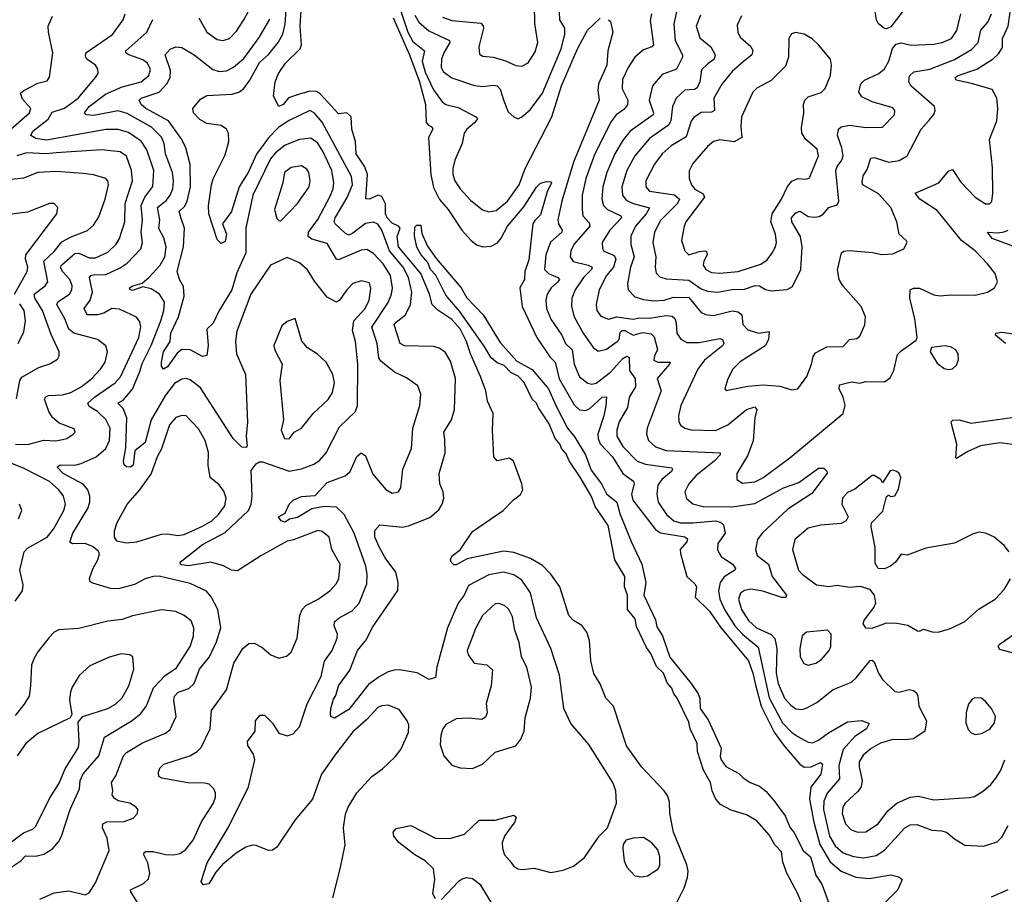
# Model space of a CAD drawing. Extents: x 1550320 to 1685906, y 509093 to 640511.
# Tile 105 of 256: x 1606667 to 1611446, y 560893 to 565136. Entities that reach past the tile are written whole.
import ezdxf

# ---------------------------------------------------------------- set-up
doc = ezdxf.new("R2010")
doc.units = 0

msp = doc.modelspace()

# ---------------------------------------------------------------- linework, layer by layer
at = {"layer": '0CON20XD'}
for points in [[(1611212.2, 564842.2), (1611207.8, 564855), (1611221.9, 564865), (1611313.3, 564896.7), (1611393.1, 564946.9), (1611419, 564971), (1611438, 565002), (1611437.3, 565045), (1611465.5, 565104.5), (1611486.6, 565255)], [(1609853.2, 560846.8), (1609892.9, 560925), (1609909.2, 560975), (1609912, 561005), (1609905, 561035.7), (1609841, 561195), (1609822.5, 561285), (1609821.8, 561341.8), (1609811.5, 561371.5), (1609795.7, 561395), (1609685, 561510.6), (1609613, 561613), (1609549.2, 561805), (1609512.5, 561845), (1609484.6, 561914.6), (1609454, 561964), (1609439.5, 562025), (1609433.3, 562125), (1609420, 562165), (1609395, 562197.5), (1609355, 562221.9), (1609332.2, 562245), (1609289.2, 562385), (1609245.7, 562445.7), (1609205, 562487.5), (1609147.3, 562522.7), (1609065, 562552), (1609015, 562557.4), (1608838.8, 562521.2), (1608785, 562490.6), (1608775, 562490.8), (1608760.8, 562505), (1608758, 562515), (1608765, 562533.3), (1608805.6, 562564.4), (1608865, 562653.8), (1609013.3, 562755), (1609063.3, 562806.7), (1609097.6, 562832.4), (1609109.4, 562855), (1609104.5, 562885), (1609064.2, 562995), (1609045, 563008.6), (1608985, 562995.8), (1608968.6, 563015), (1608961.5, 563145), (1608965.4, 563225), (1608937.3, 563285), (1608929.7, 563335), (1608904.2, 563405), (1608854.8, 563515.2), (1608836.2, 563575), (1608805, 563636.2), (1608765, 563682), (1608697.2, 563727.2), (1608668.8, 563755), (1608657.1, 563805), (1608614.3, 563905), (1608506.6, 564035), (1608499.3, 564085), (1608514.3, 564125), (1608506, 564135), (1608475, 564148.6), (1608450.4, 564175), (1608442.9, 564195), (1608442.6, 564242.6), (1608425, 564278.1), (1608405, 564285.6), (1608365.3, 564264.7), (1608346.9, 564266.9), (1608355.2, 564385), (1608342.6, 564422.6), (1608300.8, 564485), (1608297.1, 564545), (1608278.8, 564605), (1608276.2, 564665), (1608255, 564683.8), (1608215, 564678.8), (1608126.1, 564776.1), (1608107.9, 564787.9), (1608075, 564789.8), (1608025.6, 564775.6), (1607972.4, 564757.6), (1607945.5, 564725), (1607925, 564714.3), (1607898.8, 564765), (1607907.1, 564835), (1607923.3, 564875), (1607957.1, 564925), (1608028.2, 564995), (1608035.3, 565015), (1608028.1, 565105), (1608035.3, 565205)], [(1608719, 565149), (1608765, 565132.9), (1608905, 565120), (1608916.8, 565106.8), (1608918.2, 565095), (1608895.5, 565005), (1608899.7, 564969.7), (1608915, 564960), (1608965, 564954.6), (1609025, 564936.9), (1609075, 564913.5), (1609105, 564910.6), (1609135, 564927.5), (1609169.3, 564980.7), (1609182.7, 565025), (1609167.6, 565117.6), (1609166.8, 565205)], [(1610966.7, 565193.3), (1610895, 565102), (1610875, 565092), (1610865, 565093.3), (1610835, 565116.7), (1610825.8, 565135.8), (1610814.2, 565204.2)], [(1606585, 564571.3), (1606715.5, 564685), (1606721.4, 564705), (1606680.3, 564750.3), (1606670.8, 564779.2), (1606686.8, 564793.2), (1606755, 564827.5), (1606800.7, 564839.3), (1606812.3, 564857.7), (1606828.1, 564975), (1606806.5, 565075), (1606805.6, 565104.4), (1606827.1, 565152.9)], [(1606765, 560870), (1606835, 560900), (1606905, 560909.1), (1606985, 560890), (1607005, 560900), (1607035, 560948.8), (1607100.8, 561105), (1607092.3, 561165), (1607069.5, 561215), (1607070.8, 561235), (1607090, 561245), (1607175, 561245.6), (1607217.6, 561262.4), (1607238.8, 561285), (1607240, 561305), (1607233.3, 561315), (1607202.5, 561335), (1607145, 561346), (1607125, 561358.8), (1607116.2, 561375), (1607120, 561395), (1607112.5, 561435), (1607133.1, 561466.9), (1607171.5, 561565), (1607185, 561581.1), (1607262.6, 561627.4), (1607375, 561674.6), (1607397, 561693), (1607426.8, 561755), (1607414.7, 561835), (1607418.2, 561855), (1607436.6, 561873.4), (1607488.5, 561891.5), (1607514, 561916), (1607540.6, 561985), (1607588.6, 562045), (1607622.1, 562117.9), (1607644.1, 562185), (1607628.9, 562275), (1607595.9, 562335.9), (1607573.6, 562363.6), (1607495, 562400.3), (1607385, 562427.5), (1607345, 562435.7), (1607315, 562434.7), (1607276.7, 562423.3), (1607225, 562395.3), (1607144.5, 562374.5), (1607107.3, 562377.3), (1607022.5, 562402.5), (1607009.5, 562409.5), (1607005.5, 562425), (1607023.3, 562475), (1607046.7, 562515), (1607054.2, 562545), (1607048.9, 562558.9), (1607020.2, 562580.2), (1606985, 562594.5), (1606923.4, 562593.4), (1606910.9, 562600.9), (1606924.7, 562645), (1606998.4, 562765), (1607008.1, 562795), (1607007.6, 562825), (1606997.6, 562855), (1606975, 562882.7), (1606878.9, 562935), (1606849.4, 562965), (1606864.1, 562975.9), (1606935, 562975.3), (1606965, 562983.3), (1607039.2, 563015), (1607085, 563055.4), (1607102.4, 563095), (1607105.8, 563155), (1607085.9, 563195.9), (1607045, 563236.1), (1607005, 563259.3), (1606998, 563275), (1607029.7, 563305), (1607131.3, 563375), (1607157, 563403), (1607246.1, 563595), (1607255.3, 563645.3), (1607250, 563670), (1607233.7, 563693.7), (1607152.4, 563732.4), (1607115, 563734.7), (1607075, 563712.6), (1607045.6, 563704.4), (1606994.4, 563705), (1606979.6, 563735), (1607008.8, 563775), (1607020, 563815), (1607005.4, 563885), (1607011.9, 563895), (1607025, 563898.9), (1607085, 563900.7), (1607155, 563931.9), (1607188.5, 563955), (1607254.6, 564025), (1607262.8, 564055), (1607256.5, 564105), (1607263.1, 564165), (1607257.6, 564235), (1607273.9, 564275), (1607313.1, 564326.9), (1607317.5, 564405), (1607283.6, 564505), (1607256.2, 564546.2), (1607195, 564589.2), (1607145, 564603.3), (1607085, 564603.4), (1606797.5, 564552.5), (1606745, 564559.5), (1606720.8, 564575), (1606730.5, 564595), (1606805, 564654), (1606825, 564687.6), (1606885, 564707.7), (1606951.1, 564755), (1607035.5, 564855), (1607047.5, 564875), (1607046.9, 564896.9), (1607034.4, 564915), (1606993.6, 564945), (1606986.9, 564956.9), (1606988.2, 564975), (1607117.1, 565065), (1607169.1, 565135), (1607179.5, 565165)], [(1608685, 560871.2), (1608672, 560895), (1608682.5, 560965), (1608675, 561016.7), (1608635.6, 561055.6), (1608585, 561084), (1608508, 561145), (1608484, 561175), (1608480, 561195), (1608495, 561212.5), (1608565, 561226.2), (1608685, 561165.6), (1608755, 561163.5), (1608826.2, 561185), (1608896.8, 561253.2), (1608975, 561252.1), (1609065, 561277.5), (1609076.7, 561266.7), (1609070.6, 561245), (1609022.2, 561177.8), (1609009.2, 561145), (1609010, 561115), (1609020, 561085), (1609045, 561056.2), (1609065, 561030), (1609085, 561017.1), (1609106.9, 561013.1), (1609165, 561020), (1609245, 560998.6), (1609305, 561009.4), (1609355, 561030), (1609408.6, 561071.4), (1609479.2, 561175), (1609520.8, 561215), (1609563.5, 561335), (1609560.5, 561395), (1609546.7, 561435), (1609429.1, 561619.1), (1609341.9, 561721.9), (1609309.2, 561795), (1609286.8, 561956.8), (1609245.2, 562085.2), (1609175.3, 562235), (1609146.5, 562355), (1609105, 562417.3), (1609065, 562443.3), (1609015, 562455.3), (1608945, 562443.3), (1608845, 562391.5), (1608825.3, 562345), (1608795, 562305.6), (1608743.5, 562185), (1608692.3, 561995), (1608685, 561944), (1608655, 561935.6), (1608597.1, 561967.1), (1608511.3, 561981.3), (1608485, 561981.1), (1608455, 561972), (1608411.4, 561948.6), (1608359.7, 561910.3), (1608265, 561790), (1608195, 561746.7), (1608177.5, 561755), (1608176.4, 561766.4), (1608177.5, 561795), (1608191.1, 561838.9), (1608202.4, 561857.6), (1608215.4, 561905), (1608269.2, 561980.8), (1608306.4, 562075), (1608350.5, 562129.5), (1608378.8, 562185), (1608503.2, 562366.8), (1608503.9, 562406.1), (1608492.2, 562455), (1608440.8, 562525), (1608413.3, 562575), (1608391.2, 562625), (1608391.7, 562658.3), (1608415, 562685.6), (1608524.7, 562674.7), (1608555, 562680.6), (1608658.4, 562721.6), (1608701.4, 562758.6), (1608718.6, 562785), (1608725.7, 562815), (1608721.9, 562845), (1608706.5, 562885), (1608703.6, 562935), (1608732.9, 563035), (1608731.1, 563101.1), (1608725.5, 563135), (1608763.5, 563195), (1608777.9, 563245), (1608782.8, 563395), (1608759, 563479), (1608733.1, 563523.1), (1608703, 563543), (1608675, 563550.9), (1608535, 563553.8), (1608514.5, 563565), (1608485.4, 563655), (1608495, 563669.2), (1608540.3, 563705), (1608564.2, 563755), (1608570.7, 563815), (1608554.8, 563885), (1608528, 563935), (1608461.6, 564015), (1608424.5, 564114.5), (1608405, 564143.8), (1608383.9, 564153.9), (1608345, 564147.1), (1608285, 564100), (1608265, 564091.4), (1608248.6, 564098.6), (1608198.4, 564145), (1608194.3, 564155), (1608199.2, 564175), (1608257.1, 564272.9), (1608283.2, 564335), (1608278.5, 564375), (1608135, 564639.2), (1608096.4, 564685), (1608075, 564695.2), (1607975, 564646.8), (1607925, 564614.7), (1607875, 564563.7), (1607816.9, 564483.1), (1607777, 564395), (1607732.5, 564325), (1607695.3, 564205), (1607650.9, 564145), (1607670.4, 564095), (1607665, 564060), (1607645, 564050), (1607625, 564070), (1607585.5, 564194.5), (1607583.1, 564233.1), (1607597.8, 564335), (1607605.5, 564364.5), (1607665, 564480), (1607681.6, 564545), (1607680.7, 564585), (1607670.5, 564605), (1607645, 564623.6), (1607575, 564632.7), (1607541.7, 564651.7), (1607510.8, 564685), (1607507.5, 564705), (1607545, 564750.8), (1607575, 564768.9), (1607698.8, 564775), (1607734, 564786), (1607755, 564801.8), (1607785, 564842.9), (1607831.8, 564928.2), (1607875, 564967.8), (1607921.2, 565025), (1607943.7, 565066.3), (1607955.8, 565114.2), (1607960.5, 565185)], [(1607536, 565146), (1607575.6, 565075), (1607625, 565040), (1607655, 565034.6), (1607685.2, 565044.8), (1607719.3, 565080.7), (1607754.4, 565135.6), (1607776, 565175)], [(1608517.2, 565177.2), (1608552, 565075), (1608575, 565030), (1608631.4, 564985), (1608620.3, 564935), (1608635, 564881.6), (1608676, 564796), (1608718.4, 564738.4), (1608735.3, 564725.3), (1608795, 564710.6), (1608880.8, 564665), (1608889.4, 564655), (1608875.6, 564635), (1608836.9, 564605), (1608824.5, 564585), (1608815.5, 564535), (1608779.6, 564455), (1608769.2, 564415), (1608768.9, 564385), (1608778.8, 564355), (1608805.4, 564315), (1608855, 564260), (1608913.1, 564213.1), (1608945, 564203.5), (1608979.8, 564210.2), (1609034.8, 564255.2), (1609092.3, 564335), (1609120.5, 564415), (1609250.8, 564665), (1609296.8, 564815), (1609374.4, 564995.6), (1609423.8, 565085), (1609485, 565143.3)], [(1608585, 565158.2), (1608605, 565123.8), (1608652.7, 565082.7), (1608753.9, 565035), (1608754.7, 565025), (1608725.3, 564975), (1608715.3, 564945), (1608712.8, 564905), (1608725, 564882.7), (1608765, 564854.1), (1608875, 564816.2), (1608915, 564811.5), (1608965, 564819.1), (1608985, 564815.4), (1608999, 564799), (1609017.6, 564742.4), (1609038.8, 564688.8), (1609065, 564664.3), (1609085, 564655.8), (1609105, 564664.4), (1609145, 564698.9), (1609205, 564780.5), (1609294.8, 564995.2), (1609313.9, 565063.9), (1609312.5, 565095), (1609289.7, 565135), (1609287.2, 565175)], [(1609733.3, 565165), (1609727.9, 565132.1), (1609744.4, 565015), (1609735, 565004.4), (1609695, 564990.6), (1609653.3, 564955), (1609620, 564905), (1609593.2, 564846.8), (1609591.5, 564801.5), (1609618.9, 564745), (1609617, 564723), (1609599.4, 564700.6), (1609563.2, 564675), (1609537.6, 564642.4), (1609459.5, 564485), (1609415.7, 564365), (1609397.8, 564285), (1609396.7, 564215), (1609401.2, 564185), (1609431, 564151), (1609434, 564135), (1609357.1, 564045), (1609342.7, 564015), (1609338.8, 563985), (1609353, 563963), (1609427.1, 563945), (1609445.3, 563935), (1609443.3, 563925), (1609403.3, 563885), (1609363.5, 563825), (1609347.6, 563785), (1609345.3, 563745), (1609358.4, 563695), (1609402.8, 563615), (1609451.5, 563545), (1609475, 563528.5), (1609515, 563537.7), (1609567.3, 563575), (1609576.7, 563585), (1609582.2, 563617.8), (1609592.3, 563627.7), (1609605, 563628.8), (1609645, 563605.9), (1609678.9, 563615), (1609695, 563618.4), (1609732, 563612), (1609747.4, 563597.4), (1609763.8, 563536.2), (1609747.8, 563505), (1609745.6, 563485), (1609765.3, 563475.3), (1609824.1, 563474.1), (1609822.1, 563465), (1609762.2, 563395), (1609780.4, 563335), (1609712.3, 563155), (1609709.2, 563125), (1609718.8, 563095), (1609753.2, 563063.2), (1609805, 563046.8), (1610068, 563035), (1610067.8, 563025), (1610038.2, 562995), (1609950.4, 562925), (1609915.5, 562885), (1609896.4, 562845), (1609903.5, 562813.5), (1609935, 562787.9), (1609985, 562774.8), (1610125, 562772), (1610235, 562789.2), (1610374.6, 562865.4), (1610448.9, 562891.1), (1610545, 562959.6), (1610570, 562960), (1610585, 562946), (1610586.4, 562936.4), (1610511.9, 562838.1), (1610395, 562761.8), (1610271.2, 562645), (1610248.9, 562615), (1610239.1, 562565), (1610247, 562537), (1610302.2, 562495), (1610318.9, 562435), (1610390, 562345), (1610386.6, 562333.4), (1610366.4, 562333.6), (1610275, 562363.2), (1610216.4, 562373.6), (1610185, 562367.3), (1610166.6, 562353.4), (1610156.6, 562325), (1610171.2, 562275), (1610205, 562220.9), (1610244, 562186), (1610314, 562154), (1610333.4, 562133.4), (1610342.6, 562085), (1610338.6, 561965), (1610349.3, 561915), (1610379.3, 561845), (1610409.9, 561809.9), (1610435, 561792.9), (1610465, 561789.6), (1610485, 561796.4), (1610537.1, 561822.9), (1610615, 561886.2), (1610705, 561922.7), (1610727.6, 561942.4), (1610795, 562028), (1610805, 562028.8), (1610815, 562020), (1610836.2, 561965), (1610855, 561934.4), (1610915, 561876.7), (1610935, 561873.9), (1610985, 561886.5), (1611005, 561882.1), (1611020.6, 561870.6), (1611027.5, 561855), (1611031.1, 561805), (1611069.4, 561735), (1611060.8, 561685), (1611005, 561647.5), (1610965, 561642.1), (1610905, 561644.5), (1610845, 561626.9), (1610800.2, 561599.8), (1610761.3, 561568.7), (1610742.5, 561535), (1610741.3, 561511.3), (1610755.9, 561445), (1610751.3, 561415), (1610735, 561390.9), (1610673.8, 561335), (1610663.1, 561315), (1610658.8, 561285), (1610675.5, 561235), (1610702.9, 561205), (1610735, 561193.6), (1610775, 561196.5), (1610834.5, 561235), (1610881.8, 561298.2), (1610924.7, 561335.3), (1610990, 561365), (1611029.2, 561369.2), (1611105, 561350.7), (1611277.6, 561362.4), (1611301.9, 561368.1), (1611345, 561395.7), (1611380.6, 561425), (1611405, 561455.6), (1611428.2, 561491.8), (1611449.1, 561545)], [(1609855, 565175.7), (1609841.7, 565115), (1609848.8, 565035), (1609884.6, 564965), (1609884.5, 564955), (1609855, 564895.4), (1609785, 564870.9), (1609738.2, 564815), (1609722.2, 564745), (1609744.1, 564685), (1609741.8, 564675), (1609630.7, 564595), (1609596.2, 564553.8), (1609556.2, 564485), (1609516.6, 564395), (1609497.1, 564325), (1609493.6, 564265), (1609500.4, 564235), (1609520.5, 564215), (1609585.4, 564185), (1609588.9, 564175), (1609532.4, 564115), (1609494.7, 564055), (1609496, 564026), (1609503.3, 564013.3), (1609552.2, 563992.2), (1609561.3, 563975), (1609549, 563935), (1609515.9, 563895), (1609480, 563825), (1609465.4, 563755), (1609468.2, 563725), (1609488.1, 563698.1), (1609525, 563683.2), (1609565, 563694.8), (1609645, 563682.8), (1609675, 563690.5), (1609725, 563688.8), (1609805, 563701), (1609835, 563697.5), (1609846.5, 563686.5), (1609853.2, 563665), (1609857.5, 563615), (1609876.4, 563586.4), (1609905, 563569.7), (1609965, 563569.5), (1610065, 563588.9), (1610077.8, 563585), (1610084.5, 563565), (1610080, 563555), (1609991.8, 563485), (1609959, 563441), (1609875.9, 563265), (1609864.6, 563214.6), (1609866.2, 563186.2), (1609875, 563168.6), (1609895, 563154.6), (1609926.5, 563146.5), (1610045, 563143.2), (1610105, 563170.4), (1610195, 563245.3), (1610235, 563258.2), (1610244.5, 563245), (1610235.7, 563204.3), (1610226.9, 563093.1), (1610200.5, 563019.5), (1610148.6, 562935), (1610148, 562905), (1610175, 562887.8), (1610235, 562894.6), (1610275, 562913.9), (1610405, 563010.4), (1610664.2, 563225), (1610673.9, 563266.1), (1610664.3, 563305), (1610644.4, 563345), (1610646.7, 563365), (1610705, 563379.6), (1610745, 563373.5), (1610775, 563381.1), (1610865, 563380), (1610891.7, 563398.3), (1610910, 563435), (1610928.8, 563511.2), (1610945, 563530), (1611018, 563582), (1611023.8, 563595), (1611012.3, 563685), (1610987.8, 563785), (1610988.8, 563825), (1611005, 563834.2), (1611035, 563833.1), (1611105, 563801.4), (1611135, 563795.7), (1611185, 563801.5), (1611305, 563799.4), (1611365, 563814.3), (1611398.8, 563835), (1611412.9, 563865), (1611401.9, 563905), (1611365, 563951.4), (1611305.6, 564015), (1611238.6, 564065), (1611119.9, 564209.9), (1611036.9, 564265), (1611014, 564295), (1611128.6, 564345), (1611175, 564401.9), (1611195, 564410), (1611235, 564347.8), (1611305, 564274.5), (1611355, 564242.2), (1611375, 564242.5), (1611385.4, 564254.6), (1611390.9, 564295), (1611388.7, 564418.7), (1611374.6, 564555), (1611409.4, 564645), (1611415.8, 564705), (1611410, 564755), (1611386.8, 564796.8), (1611287.4, 564827.4), (1611212.2, 564842.2)], [(1609971.7, 565158.3), (1609951.1, 565105), (1609969, 565049), (1610021.2, 565005), (1610042.3, 564965), (1610038.8, 564945), (1610007.7, 564922.3), (1609976.3, 564893.7), (1609968.1, 564835), (1609954.8, 564805.2), (1609942.4, 564797.6), (1609895, 564794.6), (1609853.1, 564755), (1609836.5, 564715), (1609827.7, 564645), (1609817.1, 564625), (1609725, 564559.4), (1609653.5, 564475), (1609614.8, 564405), (1609589.8, 564325), (1609593.2, 564285), (1609611.4, 564261.4), (1609644.3, 564244.3), (1609724.2, 564224.2), (1609708.8, 564195), (1609655.8, 564135), (1609633.5, 564086.5), (1609634.1, 564045), (1609650.5, 563985), (1609632.7, 563935), (1609617.3, 563855), (1609620, 563825), (1609652.3, 563792.3), (1609695, 563778.2), (1609745, 563772.6), (1609795, 563775.7), (1609840.7, 563789.3), (1609915, 563788.8), (1609975, 563715.5), (1609995.3, 563705.3), (1610035, 563701.8), (1610125, 563723.4), (1610155, 563718.9), (1610172.1, 563705), (1610177.4, 563657.4), (1610200.8, 563630.8), (1610255, 563615.9), (1610305, 563623.8), (1610301.7, 563585), (1610286.2, 563553.8), (1610165, 563476.9), (1610129.5, 563440.5), (1610104.2, 563394.2), (1610090, 563345), (1610097, 563337), (1610202.2, 563357.8), (1610275.7, 563364.3), (1610357.5, 563357.5), (1610415, 563340.8), (1610444.3, 563345.7), (1610487.9, 563405), (1610511.3, 563465), (1610518.1, 563501.9), (1610530, 563520), (1610585, 563549.1), (1610665, 563550), (1610695.5, 563584.5)], [(1610170, 565155), (1610150.3, 565109.7), (1610153.3, 565075), (1610165, 565051.4), (1610216.6, 565006.6), (1610225.3, 564985), (1610220.8, 564965), (1610179, 564931), (1610126.2, 564885), (1610075, 564823.3), (1610036.8, 564755), (1610039.1, 564695), (1610025, 564687.5), (1609974.8, 564685.2), (1609938.8, 564661.2), (1609926.6, 564643.4), (1609902.3, 564567.7), (1609830, 564525), (1609785, 564485.4), (1609748.7, 564435), (1609706.6, 564355), (1609706.2, 564325), (1609724.4, 564305), (1609845, 564285.9), (1609870.3, 564265), (1609860.3, 564245), (1609777.8, 564162.2), (1609748.1, 564105), (1609740.6, 564055), (1609754.7, 563985), (1609751.2, 563935), (1609756.5, 563906.5), (1609775, 563887.9), (1609805, 563879.1), (1609915, 563872), (1609975, 563831.1), (1610005, 563818.9), (1610055, 563814.8)], [(1610055, 563814.8), (1610125, 563826.6), (1610185, 563829.1), (1610236.9, 563846.9), (1610258, 563845), (1610287.4, 563827.4), (1610315, 563821.1), (1610393, 563827), (1610417.6, 563842.4), (1610458.5, 563925), (1610465.3, 564034.7), (1610457.5, 564085), (1610415.3, 564155), (1610412.8, 564175), (1610435, 564199.6), (1610455, 564207.5), (1610495, 564182), (1610525, 564177.7), (1610547.9, 564182.1), (1610567.5, 564192.5), (1610595, 564225.6), (1610635, 564238.6), (1610643.5, 564255), (1610628.9, 564405), (1610635, 564423.6), (1610658.5, 564455), (1610664, 564475), (1610657.5, 564515), (1610636.5, 564575), (1610641.4, 564605), (1610655, 564615.9), (1610695, 564624.7), (1610775, 564612.7), (1610855, 564614), (1610913.1, 564675), (1610915.6, 564695), (1610905, 564708.1), (1610805, 564736.9), (1610755, 564762.7), (1610741.1, 564785), (1610749.6, 564825), (1610768, 564842), (1610836.9, 564875), (1610865, 564897.8), (1610885.6, 564935.6), (1610904, 564996), (1610922.3, 565017.7), (1610945, 565023.8), (1610995, 565013.1), (1611105, 565017.5), (1611145, 565026.1), (1611190.6, 565045), (1611215.8, 565084.2), (1611235.4, 565165)], [(1610695.5, 563584.5), (1610730.3, 563589.7), (1610745, 563600.8), (1610770, 563655), (1610772.9, 563695), (1610751.4, 563745), (1610661.9, 563845), (1610644.5, 563875), (1610637.5, 563922.5), (1610655.6, 564004.4), (1610666.7, 564013.3), (1610693.1, 564016.9), (1610807.4, 564007.4), (1610852.7, 563997.3), (1610905, 563999.5), (1610959.2, 564025), (1610974.3, 564055), (1610970.8, 564065), (1610936.3, 564096.3), (1610925.5, 564155), (1610895.4, 564225), (1610835, 564290.9), (1610760, 564335), (1610756.2, 564346.2), (1610761.9, 564378.1), (1610781.1, 564408.9), (1610798.8, 564465), (1610815, 564467.1), (1610885.5, 564445.5), (1610936.6, 564453.4), (1610974.7, 564475.3), (1611042.9, 564605), (1611081.8, 564648.2), (1611104.4, 564675.6), (1611110.8, 564695), (1611108, 564715), (1610993.1, 564815), (1610982.9, 564835), (1610986.8, 564863.2), (1611007.4, 564882.6), (1611085, 564896.5), (1611205, 564942.4), (1611287.8, 564992.2), (1611319.1, 565025), (1611331.9, 565085), (1611366, 565125), (1611384.7, 565165)], [(1607263.6, 560815), (1607206.9, 560905), (1607205.8, 560915), (1607268.8, 560945), (1607292.1, 560967.9), (1607299.4, 560995), (1607288.5, 561045), (1607270, 561085), (1607271.2, 561095), (1607280, 561100), (1607315, 561100.5), (1607375, 561085.5), (1607415, 561083.9), (1607445, 561090.4), (1607471.3, 561108.7), (1607509.1, 561155), (1607549.5, 561245), (1607607.5, 561335), (1607617.8, 561365), (1607617.1, 561385), (1607609.2, 561405), (1607586.9, 561426.9), (1607565, 561432.5), (1607483.4, 561433.4), (1607356.6, 561456.6), (1607343.3, 561465), (1607340.4, 561485), (1607347.9, 561505), (1607366.9, 561525), (1607492.5, 561565), (1607529.4, 561585), (1607547.9, 561605), (1607591.8, 561695), (1607598.9, 561785), (1607671.1, 561885), (1607706.9, 562015), (1607751.1, 562085), (1607780.2, 562109.8), (1607805, 562111.9), (1607842.1, 562092.1), (1607885.8, 562055), (1607925, 562038.5), (1607962.4, 562047.6), (1607985, 562067.1), (1608013.6, 562135), (1608027.7, 562245), (1608037.9, 562275), (1608055.8, 562294.2), (1608115.8, 562325), (1608172.5, 562365), (1608205, 562400.8), (1608216.4, 562425), (1608222.7, 562495), (1608181.5, 562565), (1608170, 562625), (1608135, 562653.3), (1608115, 562657.5), (1607996.9, 562613.1), (1607965, 562606.7), (1607837.5, 562535), (1607725, 562462.9), (1607695, 562465.6), (1607656.3, 562486.3), (1607595, 562504.8), (1607487.3, 562487.3), (1607455, 562491.2), (1607447.5, 562495), (1607446, 562505), (1607555, 562589.5), (1607665, 562648), (1607777.8, 562755), (1607790.6, 562785), (1607796.4, 562825), (1607791.1, 562948.9), (1607815, 562981.2), (1607829.2, 562990.8), (1607845, 562991.9), (1607975, 562946.1), (1608035, 562957.1), (1608095, 562979.3), (1608122.4, 562997.6), (1608155.4, 563035), (1608219.5, 563160.5), (1608297.8, 563235), (1608307.3, 563265), (1608307.8, 563465), (1608296.8, 563575), (1608282.5, 563627.5), (1608289.6, 563675), (1608344.7, 563735), (1608364.1, 563775), (1608371.8, 563831.8), (1608365, 563859.2), (1608325, 563868.9), (1608285, 563856.4), (1608254.4, 563825), (1608220, 563775), (1608205, 563765.8), (1608160, 563790), (1608097.9, 563867.9), (1608065, 563921.9), (1608025, 563956.7), (1607965, 563982.9), (1607884.1, 563945.9), (1607789.7, 563805), (1607720.4, 563625), (1607714.5, 563575), (1607720, 563515), (1607763.6, 563415), (1607773.7, 563183.7), (1607766.7, 563115), (1607772, 563068), (1607765, 563060), (1607745, 563062.5), (1607703.3, 563105), (1607545, 563350.4), (1607495, 563389.6), (1607475, 563395.4), (1607455, 563392.9), (1607419.3, 563370.7), (1607375, 563313.8), (1607305.7, 563194.3), (1607275.5, 563084.5), (1607225.8, 563044.2), (1607218.6, 562975), (1607205, 562965.8), (1607186.1, 562966.1), (1607175, 562976.7), (1607170.5, 562995), (1607181.7, 563058.3), (1607186.5, 563205), (1607170.1, 563250.1), (1607143.1, 563275), (1607169.4, 563290.6), (1607215, 563343.2), (1607250.5, 563429.5), (1607261.9, 563468.1), (1607305.5, 563555), (1607352.7, 563675), (1607367.6, 563725), (1607369.6, 563765), (1607345.5, 563805), (1607305, 563830.6), (1607265, 563840.6), (1607215, 563822.9), (1607203.8, 563825), (1607200, 563835), (1607215.6, 563845.6), (1607261.7, 563858.3), (1607295, 563886.7), (1607349.8, 563945), (1607372.4, 563985), (1607377.4, 564035), (1607367.4, 564077.4), (1607342.4, 564122.4), (1607347.8, 564165), (1607336.4, 564225), (1607379.7, 564260.3), (1607397.7, 564285), (1607410.4, 564315), (1607413, 564355), (1607408.8, 564395), (1607375.2, 564485), (1607368.3, 564535), (1607355, 564566.9), (1607307.3, 564615), (1607189.1, 564680.9), (1607145, 564694.8), (1607025, 564672), (1606990, 564675), (1606981.5, 564685), (1607004.7, 564715), (1607083.4, 564775), (1607165, 564809.7), (1607256.7, 564835), (1607293.9, 564865), (1607302, 564895), (1607287.1, 564925), (1607265, 564940.9), (1607196.9, 564965), (1607182.9, 564975), (1607182.2, 564985), (1607285, 565075.6), (1607312.8, 565137.2)], [(1608187.1, 560875), (1608225, 561022.5), (1608246.4, 561133.6), (1608239.5, 561215), (1608248.3, 561281.7), (1608261.1, 561315), (1608303.5, 561385), (1608377.1, 561465), (1608427.8, 561502.2), (1608490.2, 561559.8), (1608516.9, 561595), (1608555, 561677.5), (1608555.6, 561715), (1608548.1, 561735), (1608509.6, 561789.6), (1608455, 561810.6), (1608425, 561808.1), (1608405, 561799.5), (1608350.5, 561739.5), (1608285, 561680.5), (1608202.1, 561575), (1608132.1, 561475), (1608088.8, 561355), (1608003.8, 561255), (1607915, 561121.1), (1607895, 561107.3), (1607875, 561104.7), (1607815, 561130.3), (1607795, 561131.8), (1607765, 561121.8), (1607717.7, 561092.3), (1607652.1, 561037.9), (1607619.8, 561000.2), (1607585, 560943.3), (1607558.3, 560938.3), (1607548.8, 560955), (1607577.1, 561045), (1607680.9, 561219.1), (1607778.3, 561415), (1607808.9, 561545), (1607802.7, 561572.7), (1607774.2, 561615), (1607772.5, 561635), (1607810, 561685), (1607812, 561735), (1607835, 561762.5), (1607855, 561762.5), (1607895, 561724), (1607924.7, 561674.7), (1607965, 561661.1), (1607995, 561671.5), (1608025.3, 561705), (1608062.7, 561817.3), (1608130.6, 561949.4), (1608146.2, 562023.8), (1608184.5, 562075), (1608208.2, 562135), (1608209.5, 562155), (1608193.3, 562195), (1608195.5, 562215), (1608217.1, 562235), (1608281.2, 562268.8), (1608315, 562305.7), (1608351.5, 562398.5), (1608354.6, 562445), (1608347.1, 562485), (1608291.1, 562645), (1608242.6, 562735), (1608205, 562771.6), (1608145, 562774.4), (1608085, 562763.1), (1608015, 562721.6), (1607977.5, 562712.5), (1607955, 562698), (1607936.7, 562705), (1607923.3, 562725), (1607955, 562742.5), (1607974.6, 562785.4), (1607994.2, 562805), (1608035, 562823.6), (1608101.7, 562828.3), (1608159.7, 562890.3), (1608246.6, 562923.4), (1608270.9, 562945), (1608303.8, 563016.2), (1608325, 563034.2), (1608345, 563020), (1608381.9, 562931.9), (1608445, 562856.2), (1608475, 562838.8), (1608506.7, 562845), (1608518, 562865), (1608526.7, 562955), (1608569.1, 563055), (1608575.4, 563155), (1608609.6, 563265), (1608615, 563320), (1608599.4, 563359.4), (1608545, 563399.4), (1608486.2, 563426.2), (1608419.5, 563479.5), (1608411.1, 563495), (1608402.3, 563565), (1608376, 563645), (1608455.8, 563764.2), (1608472, 563805), (1608476.5, 563835), (1608467.4, 563895), (1608431.5, 563951.5), (1608385, 564001.3), (1608351.7, 564021.7), (1608325, 564018.3), (1608215, 563971.2), (1608205, 563973.8), (1608159.7, 564049.7), (1608085, 564071.8), (1608067.1, 564085), (1608068.8, 564105), (1608115, 564167.3), (1608175, 564280), (1608188.9, 564315), (1608192.6, 564345), (1608181.9, 564405), (1608140, 564495), (1608115, 564536.7), (1608080.8, 564560.8), (1608025, 564555.3), (1607955, 564528.1), (1607909.6, 564490.4), (1607885, 564460.4), (1607799.6, 564285), (1607764.1, 564125), (1607765.2, 564075), (1607764.8, 564005), (1607721.7, 563908.3), (1607697.6, 563825), (1607635.3, 563725), (1607605.8, 563664.2), (1607575.9, 563635), (1607581.8, 563555), (1607575, 563507.5), (1607555, 563501.8), (1607495, 563534.7), (1607455, 563536.8), (1607431.5, 563518.5), (1607385, 563452.5), (1607365, 563440.8), (1607355.8, 563455), (1607355.6, 563475), (1607364.7, 563525), (1607398.2, 563575), (1607401.2, 563615), (1607437.6, 563695), (1607465.2, 563795), (1607461.7, 563841.7), (1607442.2, 563875), (1607431.6, 563915), (1607461.9, 564035), (1607467.7, 564125), (1607451.2, 564171.2), (1607440.5, 564205), (1607468.1, 564231.9), (1607480.5, 564255), (1607496.7, 564325), (1607494.1, 564434.1), (1607474, 564515), (1607454.2, 564555), (1607388.9, 564645), (1607278.8, 564705), (1607256.4, 564725), (1607246.9, 564745), (1607257.5, 564755), (1607345, 564783.9), (1607381.9, 564825), (1607397.5, 564855), (1607399.6, 564889.6), (1607373.9, 564965), (1607397.1, 564992.9), (1607425, 565004.2), (1607455, 565001.3), (1607514.4, 564965), (1607605, 564894.6), (1607635, 564884.6), (1607671.5, 564888.5), (1607705, 564905.3), (1607755, 564948.2), (1607829.6, 565050.4), (1607880.9, 565139.1)], [(1608479.4, 565145), (1608558.6, 564965), (1608607.3, 564835), (1608636.6, 564725), (1608639.7, 564639.7), (1608647.5, 564627.5), (1608670, 564615), (1608673.3, 564605), (1608651.9, 564565), (1608662.6, 564385), (1608675, 564322.5), (1608705, 564263.1), (1608746.3, 564215), (1608813.2, 564115), (1608856.5, 564066.5), (1608885, 564043.8), (1608915, 564034.7), (1608955, 564037.8), (1608986.2, 564053.8), (1609004.2, 564075.8), (1609035, 564134.3), (1609115, 564228.2), (1609175, 564324), (1609195, 564343.3), (1609225, 564351.2), (1609245, 564350), (1609248, 564345), (1609228.3, 564301.7), (1609195, 564189.4), (1609167.3, 564162.7), (1609157.5, 564145), (1609138.6, 563971.4), (1609119.2, 563915), (1609117.3, 563875), (1609094.8, 563835.2), (1609106.9, 563745), (1609177.8, 563595), (1609240.7, 563500.7), (1609266.8, 563475), (1609285, 563393.8), (1609357.8, 563267.8), (1609385, 563243.4), (1609415, 563239.5), (1609435, 563249.2), (1609495, 563304.7), (1609515, 563306.9), (1609512.9, 563262.9), (1609502.1, 563215), (1609473.9, 563125), (1609474.4, 563105), (1609485, 563078.8), (1609545.2, 563015), (1609594, 562934), (1609647.2, 562897.2), (1609649.4, 562885), (1609637.5, 562835), (1609643.3, 562805), (1609752.6, 562662.6), (1609777.3, 562647.3), (1609895, 562626.9), (1609907.9, 562617.9), (1609905, 562602.9), (1609873.8, 562566.2), (1609874.3, 562545.7), (1609905.4, 562435.4), (1609945, 562398.9), (1609951.8, 562385), (1609946.7, 562335), (1610015, 562266), (1610069, 562189), (1610204.3, 562025), (1610226.3, 561965), (1610238.4, 561908.4), (1610266.4, 561805), (1610329.4, 561679.4), (1610375.7, 561615), (1610454, 561524), (1610475, 561509.8), (1610508.4, 561511.6), (1610555, 561533.1), (1610564.6, 561524.6), (1610556.5, 561475), (1610507.2, 561412.8), (1610501.6, 561355), (1610522.4, 561242.4), (1610551, 561135), (1610600.9, 561050.9), (1610654.6, 561004.6), (1610725.9, 560975.9), (1610790.1, 560969.9), (1610895, 560987.5), (1610935, 560976.9), (1610950.8, 560965), (1610927.5, 560912.5), (1610837.5, 560822.5)], [(1609525, 565136.2), (1609535, 565127.5), (1609545.5, 565075), (1609521.2, 564985), (1609517.6, 564915), (1609477.3, 564825), (1609472.7, 564795), (1609479.2, 564745), (1609354.9, 564445.1), (1609299.3, 564255), (1609279.5, 564165), (1609282.1, 564145), (1609301.1, 564115), (1609298.3, 564105), (1609243.8, 564056.2), (1609220.8, 563995), (1609214.8, 563924.8), (1609234.5, 563905), (1609278.5, 563885), (1609287.5, 563875), (1609277.8, 563862.2), (1609246.8, 563835), (1609226.8, 563805), (1609221.8, 563775), (1609224.7, 563735), (1609245, 563683.5), (1609298.1, 563605), (1609317.1, 563565), (1609348.6, 563535), (1609358.2, 563465), (1609385, 563403.8), (1609425, 563372.3), (1609445, 563368), (1609465, 563372.7), (1609535, 563425.8), (1609595, 563492.3), (1609615, 563504.3), (1609625, 563497.5), (1609627.6, 563435), (1609654.3, 563394.3), (1609656.1, 563355), (1609625.3, 563305), (1609617.5, 563255), (1609576.3, 563185), (1609565.2, 563145), (1609565.7, 563115), (1609594.7, 563065), (1609665, 562994.2), (1609705, 562979.8), (1609832.5, 562962.5), (1609836.6, 562955), (1609830.3, 562945), (1609784.7, 562905), (1609765, 562878.1), (1609759.4, 562835), (1609767.1, 562795), (1609806.7, 562735), (1609841.8, 562705), (1609875, 562695.6), (1609934.8, 562694.8), (1610045.1, 562705.1), (1610068.5, 562698.5), (1610083.8, 562685), (1610091.3, 562645), (1610056.4, 562595), (1610054.7, 562564.7), (1610072.2, 562532.2), (1610126.4, 562495), (1610141.8, 562475), (1610138.1, 562465), (1610087, 562433), (1610066.5, 562405), (1610058.4, 562365), (1610066.4, 562325), (1610088.1, 562275), (1610138, 562195), (1610175, 562154.8), (1610252.3, 562092.3), (1610305, 561846.6), (1610369.6, 561725), (1610415, 561677.7), (1610445, 561658.7), (1610495, 561631.5), (1610515, 561628.2), (1610545, 561640), (1610593.4, 561676.6), (1610685, 561729.7), (1610755, 561736.7), (1610790.8, 561720.8), (1610778.2, 561695), (1610721.4, 561658.6), (1610663.9, 561596.1), (1610642.5, 561517.5), (1610646.9, 561453.1), (1610587.1, 561382.9), (1610570.6, 561345), (1610568.7, 561305), (1610597.6, 561175), (1610625, 561128.6), (1610665, 561093.7), (1610715, 561076.7), (1610765, 561070.3), (1610825, 561081.6), (1610865, 561106.8), (1610962.9, 561215), (1610990.1, 561229.9), (1611021.2, 561231.2), (1611093.9, 561203.9), (1611141.2, 561201.2), (1611166, 561195), (1611205, 561162.2), (1611255, 561131.9), (1611345, 561127.1), (1611412.1, 561147.9), (1611435, 561170), (1611465, 561226)], [(1610065, 563906.2), (1610155, 563914.8), (1610265, 563950.7), (1610295, 563970.9), (1610318.8, 564001.2), (1610336.5, 564033.5), (1610340, 564055), (1610335.3, 564095), (1610313.3, 564155), (1610320.3, 564195), (1610365.2, 564264.8), (1610393.5, 564326.5), (1610415, 564352.7), (1610445, 564365.4), (1610485, 564362), (1610500.5, 564369.5), (1610544.6, 564475), (1610538, 564508), (1610483.1, 564555), (1610463.6, 564585), (1610461.4, 564611.4), (1610473.5, 564685), (1610471.1, 564725), (1610478.5, 564745), (1610495, 564762.2), (1610557.3, 564782.7), (1610577.4, 564802.6), (1610602.5, 564865), (1610607.5, 564915), (1610602.5, 564945), (1610544, 565015), (1610513, 565043), (1610475, 565066.2), (1610433.6, 565073.6), (1610413.2, 565066.8), (1610400.8, 565045), (1610399.2, 564955), (1610385, 564910), (1610315, 564841.4), (1610245, 564804), (1610226, 564785), (1610170.9, 564665), (1610166.8, 564616.8), (1610172.5, 564565), (1610135.6, 564544.4), (1610065, 564552.7), (1610035, 564545.5), (1610005, 564520.6), (1609935, 564438.6), (1609917.2, 564402.8), (1609916.8, 564365), (1609927.7, 564335), (1609945, 564313.3), (1609985, 564291.2), (1609991.2, 564275), (1609901.2, 564155), (1609892.1, 564135), (1609880, 564065), (1609895.5, 564015.5), (1609915, 563995.8), (1609965, 564011.2), (1609995, 564015.3), (1610001.2, 564011.2), (1610003.8, 563995), (1609987.6, 563965), (1609985.3, 563945), (1609997.7, 563925), (1610025, 563909.2), (1610065, 563906.2)], [(1606647.3, 563077.3), (1606705.2, 563074.8), (1606785, 563096.2), (1606843.4, 563093.4), (1606875, 563099.4), (1606896.7, 563105), (1606926.2, 563125), (1606936, 563135), (1606931.7, 563151.7), (1606858.5, 563178.5), (1606825.8, 563205.8), (1606808.2, 563235), (1606787.1, 563295), (1606793.5, 563306.5), (1606807.1, 563312.9), (1606875, 563316.2), (1606915, 563327.1), (1606965, 563355.3), (1607015, 563393.6), (1607059.4, 563440.6), (1607081.8, 563475), (1607093.8, 563525), (1607085, 563554.2), (1607045.3, 563585.3), (1606930.6, 563615), (1606905.2, 563635), (1606886.2, 563685), (1606848.1, 563755), (1606852.9, 563767.1), (1606908.2, 563805), (1606920.3, 563825), (1606922.5, 563845), (1606910.2, 563875), (1606875.2, 563915), (1606865.9, 563935), (1606870, 563945), (1606935, 564001.2), (1606955, 564003.4), (1607005, 563980.5), (1607035, 563980.2), (1607095, 564007.6), (1607135, 564046.4), (1607150.9, 564075), (1607178.1, 564155), (1607179.3, 564245), (1607215.3, 564355), (1607210, 564405), (1607185, 564473.5), (1607155, 564495.3), (1607065, 564505.3), (1606845, 564490.2), (1606795, 564485.2), (1606699.8, 564490.2), (1606654, 564476)], [(1606652.5, 563297.5), (1606668.3, 563385), (1606678, 563402), (1606760.9, 563449.1), (1606812.9, 563467.1), (1606850.3, 563489.7), (1606859.2, 563505), (1606858.1, 563525), (1606819.4, 563609.4), (1606777.8, 563725), (1606752.7, 563767.3), (1606740.2, 563785), (1606737.8, 563805), (1606791.2, 563845), (1606803.3, 563865), (1606784.6, 563965.4), (1606835, 564011.9), (1606871.6, 564058.4), (1606916.8, 564083.2), (1606995.8, 564114.2), (1607025, 564139.4), (1607051, 564179), (1607082, 564265), (1607098.7, 564335), (1607094.7, 564354.7), (1607085.6, 564365), (1607025, 564383.8), (1606975, 564389.7), (1606845, 564399.4), (1606755, 564394.2), (1606685, 564367.3), (1606610.7, 564359.3)], [(1607935, 564160.6), (1608015.3, 564244.7), (1608072.9, 564325), (1608077.9, 564355), (1608070, 564395), (1608060.7, 564410.7), (1608035, 564426.4), (1607985, 564418.8), (1607953.2, 564395), (1607944.5, 564345), (1607904.5, 564215), (1607915, 564172), (1607925, 564161.4), (1607935, 564160.6)], [(1606642.7, 563805), (1606703.4, 563915), (1606706.2, 563935), (1606695.2, 563975), (1606697.7, 563995), (1606846.9, 564195), (1606852.5, 564225), (1606835, 564244), (1606812.5, 564245), (1606705, 564203.1), (1606627.4, 564192.6)], [(1610473.3, 560823.3), (1610443.8, 560895), (1610388.6, 560998.6), (1610370.9, 561050.9), (1610365, 561098.9), (1610333.1, 561133.1), (1610305, 561181.9), (1610245, 561248.8), (1610195, 561278.2), (1610121.1, 561301.1), (1610068.7, 561328.7), (1610046.1, 561355), (1610027.7, 561395), (1610020.9, 561435), (1609985.7, 561495), (1609957.9, 561585), (1609954.8, 561625), (1609922.1, 561695), (1609915, 561728.5), (1609858.9, 561845), (1609842.5, 561865), (1609833.4, 561893.4), (1609809.5, 561919.5), (1609792.1, 561965), (1609758.5, 561998.5), (1609731.4, 562061.4), (1609709.6, 562089.6), (1609661.4, 562191.4), (1609655, 562229.1), (1609616.7, 562275), (1609618.1, 562345), (1609602.3, 562385), (1609604.1, 562435), (1609556.1, 562515), (1609523, 562683), (1609478.9, 562748.9), (1609460, 562775), (1609442.3, 562822.3), (1609387.4, 562917.4), (1609335, 562995.8), (1609319.4, 563029.4), (1609296.7, 563055), (1609291.4, 563075), (1609266.8, 563105), (1609237.2, 563175), (1609185, 563252.7), (1609176.2, 563276.2), (1609154, 563295), (1609115.2, 563375.2), (1609087, 563407), (1609051.2, 563425), (1609018.3, 563458.3), (1608985, 563472.2), (1608955, 563495.9), (1608922.4, 563552.4), (1608801.6, 563721.6), (1608735, 563800), (1608686.5, 563896.5), (1608661.1, 563925), (1608648.8, 563958.8), (1608615.8, 563995), (1608595, 564033.3), (1608583, 564087), (1608585, 564130), (1608595, 564140), (1608615, 564140), (1608619.2, 564099.2), (1608647.1, 564037.1), (1608688, 563978), (1608810.8, 563835), (1608837.3, 563787.3), (1608917.4, 563705), (1609000.1, 563570.1), (1609079.9, 563479.9), (1609155, 563438.7), (1609234.6, 563345), (1609270.5, 563260.5), (1609326.3, 563155), (1609361.2, 563111.2), (1609412.9, 563025), (1609440.5, 562950.5), (1609492, 562885), (1609501.2, 562865), (1609515.1, 562835.1), (1609565.2, 562795), (1609580.4, 562740.4), (1609634.8, 562605), (1609687, 562495), (1609707, 562405), (1609697.2, 562345), (1609754.1, 562225), (1609760.4, 562190.4), (1609787.2, 562147.2), (1609823.6, 562043.6), (1609926.2, 561916.2), (1609960.3, 561865), (1609968.2, 561845), (1609969.6, 561795), (1610008.9, 561738.9), (1610072.3, 561602.3), (1610068, 561562), (1610072.4, 561545), (1610095, 561512.6), (1610158.6, 561478.6), (1610178.6, 561458.6), (1610212.5, 561435), (1610257.8, 561417.8), (1610290.9, 561390.9), (1610328.3, 561348.3), (1610383, 561273), (1610407, 561215), (1610424.2, 561194.2), (1610470.6, 561105), (1610505, 561074.6), (1610531, 560985), (1610561.3, 560941.3), (1610595, 560849.4)], [(1611487.8, 564037.8), (1611388.2, 564075), (1611364.4, 564105), (1611415, 564101.6), (1611445, 564107.2), (1611465.4, 564115)], [(1606659.6, 563565), (1606687.5, 563622.5), (1606695.7, 563675), (1606689.1, 563725), (1606667.1, 563757.1)], [(1607975, 563102.5), (1608000, 563135), (1608035, 563154), (1608092.2, 563225), (1608165, 563293.5), (1608185, 563328), (1608194.6, 563374.6), (1608187.9, 563415), (1608155, 563474.3), (1608113.4, 563513.4), (1608064.3, 563544.3), (1608037.3, 563577.3), (1608005, 563686.7), (1607965, 563671.2), (1607939.4, 563650.6), (1607900.6, 563555), (1607905, 563533.3), (1607940.8, 563465), (1607930, 563385), (1607948.5, 563195), (1607935.8, 563145), (1607952, 563105), (1607975, 563102.5)], [(1611452.5, 563565), (1611403.8, 563605), (1611405, 563616), (1611435, 563619.5), (1611604.5, 563595.5)], [(1611175, 563439.2), (1611195, 563442.5), (1611215, 563460), (1611224.3, 563485.7), (1611222.9, 563515), (1611210.8, 563535), (1611185, 563549.4), (1611155.9, 563554.1), (1611092.5, 563545), (1611086.2, 563525), (1611120.3, 563470.3), (1611155, 563444.2), (1611175, 563439.2)], [(1607185, 562598), (1607235, 562603.5), (1607355, 562640.9), (1607385, 562642.4), (1607435, 562633.4), (1607465, 562638.6), (1607555, 562678.4), (1607599.1, 562705), (1607632.7, 562735), (1607662.9, 562777.1), (1607668.9, 562815), (1607658.3, 562848.3), (1607635, 562879.5), (1607591.5, 562915), (1607582.7, 562975), (1607583.6, 563036.4), (1607566.9, 563095), (1607535, 563151.1), (1607475, 563214.4), (1607455, 563216.4), (1607425, 563206.2), (1607395, 563171.1), (1607355.7, 563054.3), (1607334.6, 563015), (1607305.8, 562935), (1607248.7, 562855), (1607191.2, 562788.8), (1607139.2, 562695), (1607125.5, 562655.5), (1607125.5, 562625), (1607137.9, 562607.9), (1607185, 562598)], [(1611525, 563069.6), (1611425, 563082.7), (1611330.9, 563069.1), (1611269.2, 563040.8), (1611215, 563006.7), (1611210.5, 563010.5), (1611216.8, 563076.8), (1611190, 563175), (1611188.8, 563185), (1611196, 563194), (1611225, 563194.3), (1611285, 563178.5), (1611565, 563216.9)], [(1606644.6, 562315), (1606681.5, 562365), (1606684.5, 562395), (1606667.6, 562465), (1606688.5, 562555), (1606705, 562571.5), (1606800.4, 562625), (1606831.6, 562665), (1606881.9, 562755), (1606888.8, 562785), (1606880.4, 562825), (1606857.7, 562855), (1606812.3, 562895), (1606685, 562960.5), (1606625, 562984.2)], [(1611470, 562555), (1611445, 562585.6), (1611395, 562626.9), (1611355, 562644.4), (1611325, 562649.4), (1611295, 562641.9), (1611205, 562596.2), (1611065, 562572.3), (1610975, 562537.5), (1610945, 562543.8), (1610917.5, 562505), (1610893.8, 562485), (1610865, 562472), (1610833.9, 562473.9), (1610819.3, 562499.3), (1610820, 562575), (1610800.8, 562675), (1610802, 562695), (1610857.5, 562752.5), (1610875, 562822.5), (1610885, 562830), (1610895, 562823.3), (1610915, 562826.2), (1610932.2, 562857.8), (1610943.8, 562915), (1610936.7, 562935), (1610925, 562943.8), (1610905, 562950), (1610892.7, 562947.3), (1610855, 562890), (1610847.5, 562905), (1610815, 562924.3), (1610805, 562924.3), (1610721.7, 562858.3), (1610685, 562842.9), (1610660.6, 562815), (1610657.1, 562785), (1610688.8, 562725), (1610678.8, 562705), (1610655, 562691.4), (1610555, 562684.6), (1610495, 562670), (1610429.5, 562615), (1610418.8, 562565), (1610447.5, 562465), (1610465.3, 562445.3), (1610534.7, 562394.7), (1610595, 562386.2), (1610635, 562393.1), (1610695, 562383.1), (1610747.3, 562387.3), (1610792.7, 562372.7), (1610814.3, 562344.3), (1610820.8, 562305), (1610813.2, 562286.8), (1610766.2, 562225), (1610760, 562205), (1610772.5, 562185), (1610805, 562184.4), (1610875, 562209.5), (1610925, 562207.7), (1610978.1, 562198.1), (1611025, 562170.8), (1611035, 562168.8), (1611055, 562178.8), (1611095.7, 562165.7), (1611125, 562164.4)], [(1606661.4, 562715), (1606677.5, 562755), (1606666.9, 562785)], [(1611125, 562164.4), (1611185, 562182.1), (1611255, 562216.4), (1611325, 562277.3), (1611401.4, 562325), (1611445, 562372.5), (1611477.1, 562422.9)], [(1608865, 561503.1), (1608913.8, 561525), (1608975, 561582), (1609075, 561613.3), (1609100, 561645), (1609115.5, 561684.5), (1609120.2, 561749.8), (1609147.3, 561845), (1609151.7, 561898.3), (1609129.4, 561995), (1609103.1, 562045), (1609091.8, 562115), (1609071.2, 562175), (1609059.8, 562239.8), (1609040.8, 562275), (1609022.4, 562292.4), (1608995, 562304.4), (1608975, 562301.9), (1608913.3, 562245), (1608881.5, 562185), (1608839.4, 562075), (1608844.3, 562055), (1608873.6, 562013.6), (1608935, 562005.6), (1608961.9, 561981.9), (1608956.4, 561905), (1608930.9, 561819.1), (1608936.5, 561773.5), (1608927.9, 561752.1), (1608909.7, 561740.3), (1608845, 561746.9), (1608785.9, 561744.1), (1608735, 561716), (1608720.8, 561695), (1608711.4, 561665), (1608707.7, 561617.7), (1608726, 561565), (1608765, 561520), (1608805, 561505.7), (1608865, 561503.1)], [(1606585, 560996.4), (1606673.5, 561055), (1606695, 561080), (1606745, 561077.6), (1606785, 561088), (1606825.7, 561114.3), (1606855, 561147.8), (1606869.6, 561175), (1606912.7, 561305), (1606957.8, 561405), (1606961.4, 561445), (1606975, 561478.2), (1607051.6, 561565), (1607079.1, 561655), (1607213.2, 561736.8), (1607255, 561769.6), (1607282.8, 561807.2), (1607317.4, 561895), (1607373.2, 561955), (1607427.7, 561992.3), (1607494.6, 562095), (1607511.1, 562145), (1607513.1, 562185), (1607499.3, 562219.3), (1607465, 562245.6), (1607425, 562264.4), (1607355, 562273.1), (1607215, 562243.8), (1607165, 562225.5), (1607095, 562218.5), (1606955, 562182.5), (1606855, 562176.5), (1606834.3, 562165), (1606810.7, 562139.3)], [(1611515.9, 562055.9), (1611425, 562081.4), (1611416, 562095), (1611420.8, 562105), (1611555, 562197.1)], [(1606810.7, 562139.3), (1606755, 562069.5), (1606735.2, 562034.8), (1606724.1, 562005), (1606720.4, 561905), (1606712.5, 561855), (1606689.1, 561815), (1606645, 561760)], [(1610495, 562004.4), (1610531.2, 562015), (1610558.3, 562031.7), (1610596, 562075), (1610603.8, 562095), (1610606.7, 562155), (1610587.5, 562175), (1610485.7, 562164.3), (1610465, 562146.2), (1610454.6, 562085), (1610455.5, 562045), (1610472.8, 562012.8), (1610495, 562004.4)], [(1606615, 561137.1), (1606685, 561191.9), (1606730.4, 561209.6), (1606746.1, 561223.9), (1606812.5, 561357.5), (1606858.2, 561431.8), (1606888.3, 561501.7), (1606952, 561605), (1606956.2, 561635), (1606951.2, 561728.8), (1606974.3, 561755.7), (1607095, 561793.9), (1607132.2, 561815), (1607163.8, 561846.2), (1607196.3, 561903.7), (1607221.1, 561985), (1607216, 562045), (1607202.5, 562055), (1607158.9, 562058.9), (1607098.9, 562041.1), (1607008, 562002), (1606956, 561955), (1606921.7, 561898.3), (1606914.4, 561875), (1606909.4, 561835), (1606920, 561765), (1606911.7, 561748.3), (1606755, 561673.6), (1606697.5, 561625), (1606654.5, 561565)], [(1611305, 561668), (1611335, 561672.5), (1611375.5, 561694.5), (1611399.4, 561725), (1611404.4, 561755), (1611385, 561793.8), (1611355, 561828.8), (1611335, 561843.8), (1611303.6, 561846.4), (1611290.5, 561839.5), (1611272, 561815), (1611260.8, 561775), (1611259.4, 561725), (1611271.7, 561691.7), (1611285, 561676.2), (1611305, 561668)], [(1609685, 560977.1), (1609715, 560981.9), (1609764, 561015), (1609775, 561032.5), (1609774.4, 561075), (1609765, 561108), (1609735, 561142.5), (1609695, 561168.1), (1609645, 561165.6), (1609610, 561155), (1609596.2, 561135), (1609594.2, 561115), (1609600.8, 561055), (1609613.8, 561025), (1609652.7, 560982.7), (1609685, 560977.1)], [(1608965, 560838.6), (1608905, 560936.9), (1608865, 560968.5), (1608835, 560972.2), (1608815, 560966.9), (1608795, 560952.9), (1608715, 560867.5)], [(1611385, 560880.9), (1611465, 560915.9)]]:
    msp.add_lwpolyline(points, dxfattribs=at)

doc.saveas('drawing.dxf')
